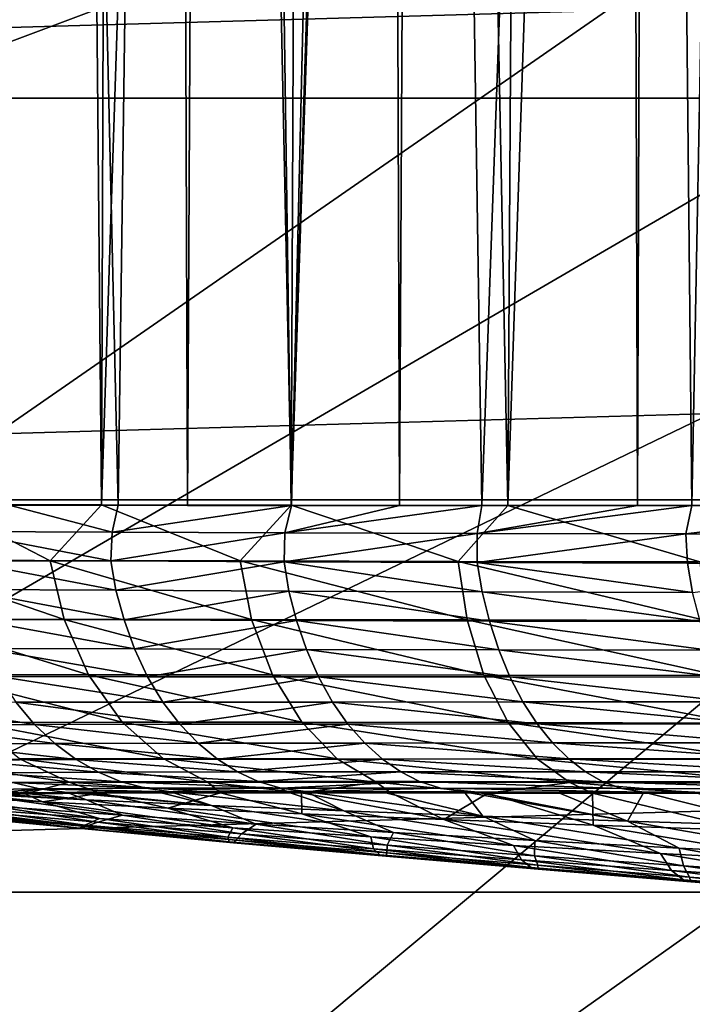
# Model space of a CAD drawing. Header units: metres. Extents: x -109 to 109, y -19 to 107.
# Tile 5 of 256: x -96 to -93, y -1 to 3. Entities that reach past the tile are written whole.
import ezdxf

# ---------------------------------------------------------------- set-up
doc = ezdxf.new("R2010")
doc.units = ezdxf.units.M
doc.layers.add('solid_21_412_310_XXX', color=7, linetype='CONTINUOUS')

msp = doc.modelspace()

# ---------------------------------------------------------------- linework, layer by layer
at = {"layer": 'solid_21_412_310_XXX'}
for points in [[(-96.169022, 17.780935, -9.490493), (-95.717041, 17.77886, -10.136392), (-96.2201, 1.093433, -9.409426)], [(-95.717041, 17.77886, -10.136392), (-95.561066, 1.093447, -10.330494), (-96.2201, 1.093433, -9.409426)], [(-95.717041, 17.77886, -10.136392), (-95.504013, 17.778143, -10.399754), (-95.561066, 1.093447, -10.330494)], [(-95.504013, 17.778143, -10.399754), (-95.015572, 17.777279, -10.929503), (-95.561066, 1.093447, -10.330494)], [(-95.015572, 17.777279, -10.929503), (-94.778084, 1.092618, -11.158437), (-95.561066, 1.093447, -10.330494)], [(-95.015572, 17.777279, -10.929503), (-94.704323, 17.777359, -11.22394), (-94.778084, 1.092618, -11.158437)], [(-94.214767, 17.778555, -11.63357), (-93.883224, 1.091208, -11.879578), (-94.778084, 1.092618, -11.158437)], [(-94.254532, 17.778408, -11.602511), (-94.214767, 17.778555, -11.63357), (-94.778084, 1.092618, -11.158437)], [(-94.704323, 17.777359, -11.22394), (-94.254532, 17.778408, -11.602511), (-94.778084, 1.092618, -11.158437)], [(-94.214767, 17.778555, -11.63357), (-93.780746, 17.780724, -11.949341), (-93.883224, 1.091208, -11.879578)], [(-93.324211, 17.784115, -12.239322), (-92.883377, 1.089215, -12.48358), (-93.883224, 1.091208, -11.879578)], [(-93.780746, 17.780724, -11.949341), (-93.324211, 17.784115, -12.239322), (-93.883224, 1.091208, -11.879578)], [(-93.324211, 17.784115, -12.239322), (-92.771454, 17.789701, -12.539555), (-92.883377, 1.089215, -12.48358)], [(-96.008644, 17.711416, 10.136764), (-95.94313, 1.092486, 10.247786), (-95.876648, 17.698586, 10.33737)], [(-95.876648, 17.698586, 10.33737), (-95.94313, 1.092486, 10.247786), (-95.492851, 1.091965, 10.867871)], [(-95.876648, 17.698586, 10.33737), (-95.492851, 1.091965, 10.867871), (-95.266747, 17.641624, 11.135164)], [(-95.266747, 17.641624, 11.135164), (-95.492851, 1.091965, 10.867871), (-95.205902, 1.091672, 11.211926)], [(-95.266747, 17.641624, 11.135164), (-95.205902, 1.091672, 11.211926), (-95.121056, 17.629204, 11.300838)], [(-95.121056, 17.629204, 11.300838), (-95.205902, 1.091672, 11.211926), (-94.776863, 1.091372, 11.668843)], [(-95.121056, 17.629204, 11.300838), (-94.776863, 1.091372, 11.668843), (-94.387321, 17.579697, 12.02758)], [(-94.387321, 17.579697, 12.02758), (-94.776863, 1.091372, 11.668843), (-94.330772, 1.091244, 12.082802)], [(-94.387321, 17.579697, 12.02758), (-94.330772, 1.091244, 12.082802), (-94.243874, 17.573433, 12.151861)], [(-94.243874, 17.573433, 12.151861), (-94.330772, 1.091244, 12.082802), (-93.990112, 1.091257, 12.363698)], [(-94.243874, 17.573433, 12.151861), (-93.990112, 1.091257, 12.363698), (-93.399986, 17.556849, 12.787065)], [(-93.292038, 17.557066, 12.857623), (-93.122215, 1.091662, 12.96737), (-92.808975, 17.565489, 13.146754)], [(-92.808975, 17.565489, 13.146754), (-93.122215, 1.091662, 12.96737), (-92.323761, 1.092212, 13.397046)], [(-93.399986, 17.556849, 12.787065), (-93.990112, 1.091257, 12.363698), (-93.347527, 1.091513, 12.824877)], [(-93.399986, 17.556849, 12.787065), (-93.347527, 1.091513, 12.824877), (-93.292038, 17.557066, 12.857623)], [(-93.292038, 17.557066, 12.857623), (-93.347527, 1.091513, 12.824877), (-93.122215, 1.091662, 12.96737)], [(-104.017494, -0.025914, 65.860069), (-105.328194, 3.138392, 65.860069), (-91.93364, 6.832995, 60.82386)], [(-104.017494, -0.025914, 65.860069), (-91.93364, 6.832995, 60.82386), (-91.482483, 5.837275, 60.82386)], [(-104.017494, -0.025914, 65.860069), (-91.482483, 5.837275, 60.82386), (-90.967171, 4.873193, 60.82386)], [(-102.360748, -3.023568, 65.860069), (-104.017494, -0.025914, 65.860069), (-90.967171, 4.873193, 60.82386)], [(-102.360748, -3.023568, 65.860069), (-90.967171, 4.873193, 60.82386), (-90.389908, 3.944879, 60.82386)], [(-106.912376, 4.464175, 71.355003), (-106.373245, 2.772701, 71.355003), (-46.087616, 4.464212, 71.355003)], [(-106.373245, 2.772701, 71.355003), (-46.626743, 2.772726, 71.355003), (-46.087616, 4.464212, 71.355003)], [(-102.360748, -3.023568, 65.860069), (-90.389908, 3.944879, 60.82386), (-89.753166, 3.056306, 60.82386)], [(-100.378792, -5.816883, 65.860069), (-102.360748, -3.023568, 65.860069), (-89.753166, 3.056306, 60.82386)], [(-100.378792, -5.816883, 65.860069), (-89.753166, 3.056306, 60.82386), (-89.059669, 2.211282, 60.82386)], [(-106.373245, 2.772701, 71.355003), (-105.740051, 1.113911, 71.355003), (-46.626743, 2.772726, 71.355003)], [(-105.740051, 1.113911, 71.355003), (-47.25993, 1.113954, 71.355003), (-46.626743, 2.772726, 71.355003)], [(-100.378792, -5.816883, 65.860069), (-89.059669, 2.211282, 60.82386), (-88.312393, 1.413423, 60.82386)], [(-98.096535, -8.370723, 65.860069), (-100.378792, -5.816883, 65.860069), (-88.312393, 1.413423, 60.82386)], [(-98.096535, -8.370723, 65.860069), (-88.312393, 1.413423, 60.82386), (-87.514534, 0.666147, 60.82386)], [(-105.740051, 1.113911, 71.355003), (-105.015121, -0.506133, 71.355003), (-47.25993, 1.113954, 71.355003)], [(-105.015121, -0.506133, 71.355003), (-47.984859, -0.506096, 71.355003), (-47.25993, 1.113954, 71.355003)], [(-96.420288, 0.861907, -9.017108), (-96.2201, 1.093433, -9.409426), (-95.772491, 0.862954, -10.023547)], [(-95.772491, 0.862954, -10.023547), (-96.2201, 1.093433, -9.409426), (-95.561066, 1.093447, -10.330494)], [(-96.151283, 0.983897, 9.901945), (-95.517708, 0.981174, 10.82431), (-95.94313, 1.092486, 10.247786)], [(-95.94313, 1.092486, 10.247786), (-95.517708, 0.981174, 10.82431), (-95.492851, 1.091965, 10.867871)], [(-95.772491, 0.862954, -10.023547), (-95.561066, 1.093447, -10.330494), (-94.988441, 0.862334, -10.923849)], [(-94.988441, 0.862334, -10.923849), (-95.561066, 1.093447, -10.330494), (-94.778084, 1.092618, -11.158437)], [(-95.492851, 1.091965, 10.867871), (-95.517708, 0.981174, 10.82431), (-94.776863, 1.091372, 11.668843)], [(-95.517708, 0.981174, 10.82431), (-94.803818, 0.978339, 11.631598), (-94.776863, 1.091372, 11.668843)], [(-95.492851, 1.091965, 10.867871), (-94.776863, 1.091372, 11.668843), (-95.205902, 1.091672, 11.211926)], [(-94.988441, 0.862334, -10.923849), (-94.778084, 1.092618, -11.158437), (-94.08773, 0.860541, -11.702125)], [(-94.776863, 1.091372, 11.668843), (-94.803818, 0.978339, 11.631598), (-94.330772, 1.091244, 12.082802)], [(-94.803818, 0.978339, 11.631598), (-94.009651, 0.975923, 12.339182), (-93.990112, 1.091257, 12.363698)], [(-94.803818, 0.978339, 11.631598), (-93.990112, 1.091257, 12.363698), (-94.330772, 1.091244, 12.082802)], [(-94.08773, 0.860541, -11.702125), (-94.778084, 1.092618, -11.158437), (-93.883224, 1.091208, -11.879578)], [(-94.08773, 0.860541, -11.702125), (-93.883224, 1.091208, -11.879578), (-93.089691, 0.857869, -12.346643)], [(-94.009651, 0.975923, 12.339182), (-93.147194, 0.973974, 12.94386), (-93.122215, 1.091662, 12.96737)], [(-94.009651, 0.975923, 12.339182), (-93.122215, 1.091662, 12.96737), (-93.347527, 1.091513, 12.824877)], [(-93.990112, 1.091257, 12.363698), (-94.009651, 0.975923, 12.339182), (-93.347527, 1.091513, 12.824877)], [(-93.089691, 0.857869, -12.346643), (-93.883224, 1.091208, -11.879578), (-92.883377, 1.089215, -12.48358)], [(-93.147194, 0.973974, 12.94386), (-92.181084, 0.972324, 13.455289), (-92.174492, 1.092277, 13.465714)], [(-93.122215, 1.091662, 12.96737), (-93.147194, 0.973974, 12.94386), (-92.174492, 1.092277, 13.465714)], [(-93.122215, 1.091662, 12.96737), (-92.174492, 1.092277, 13.465714), (-92.323761, 1.092212, 13.397046)], [(-96.151283, 0.983897, 9.901945), (-96.15451, 0.865638, 9.858601), (-95.522751, 0.862311, 10.785769)], [(-96.151283, 0.983897, 9.901945), (-95.522751, 0.862311, 10.785769), (-95.517708, 0.981174, 10.82431)], [(-95.517708, 0.981174, 10.82431), (-95.522751, 0.862311, 10.785769), (-94.803818, 0.978339, 11.631598)], [(-95.522751, 0.862311, 10.785769), (-94.807312, 0.858839, 11.59949), (-94.803818, 0.978339, 11.631598)], [(-94.803818, 0.978339, 11.631598), (-94.807312, 0.858839, 11.59949), (-94.009651, 0.975923, 12.339182)], [(-94.807312, 0.858839, 11.59949), (-94.009537, 0.855807, 12.313242), (-94.009651, 0.975923, 12.339182)], [(-94.009651, 0.975923, 12.339182), (-94.009537, 0.855807, 12.313242), (-93.147194, 0.973974, 12.94386)], [(-94.009537, 0.855807, 12.313242), (-93.141281, 0.853169, 12.923329), (-93.147194, 0.973974, 12.94386)], [(-93.147194, 0.973974, 12.94386), (-93.141281, 0.853169, 12.923329), (-92.181084, 0.972324, 13.455289)], [(-93.141281, 0.853169, 12.923329), (-92.170425, 0.850738, 13.437476), (-92.181084, 0.972324, 13.455289)], [(-96.420288, 0.861907, -9.017108), (-95.772491, 0.862954, -10.023547), (-95.715828, 0.620838, -9.971876)], [(-96.420288, 0.861907, -9.017108), (-95.715828, 0.620838, -9.971876), (-96.355682, 0.619892, -8.976254)], [(-96.15451, 0.865638, 9.858601), (-95.502434, 0.741108, 10.758013), (-95.522751, 0.862311, 10.785769)], [(-96.15451, 0.865638, 9.858601), (-96.132042, 0.744405, 9.833073), (-95.502434, 0.741108, 10.758013)], [(-95.772491, 0.862954, -10.023547), (-94.941254, 0.620286, -10.863158), (-95.715828, 0.620838, -9.971876)], [(-95.772491, 0.862954, -10.023547), (-94.988441, 0.862334, -10.923849), (-94.941254, 0.620286, -10.863158)], [(-95.522751, 0.862311, 10.785769), (-95.502434, 0.741108, 10.758013), (-94.807312, 0.858839, 11.59949)], [(-95.502434, 0.741108, 10.758013), (-94.787468, 0.737655, 11.571568), (-94.807312, 0.858839, 11.59949)], [(-94.988441, 0.862334, -10.923849), (-94.05117, 0.618705, -11.634335), (-94.941254, 0.620286, -10.863158)], [(-94.988441, 0.862334, -10.923849), (-94.08773, 0.860541, -11.702125), (-94.05117, 0.618705, -11.634335)], [(-94.807312, 0.858839, 11.59949), (-93.989372, 0.734672, 12.285731), (-94.009537, 0.855807, 12.313242)], [(-94.807312, 0.858839, 11.59949), (-94.787468, 0.737655, 11.571568), (-93.989372, 0.734672, 12.285731)], [(-94.08773, 0.860541, -11.702125), (-93.064651, 0.616373, -12.273698), (-94.05117, 0.618705, -11.634335)], [(-94.08773, 0.860541, -11.702125), (-93.089691, 0.857869, -12.346643), (-93.064651, 0.616373, -12.273698)], [(-94.009537, 0.855807, 12.313242), (-93.119484, 0.732022, 12.896478), (-93.141281, 0.853169, 12.923329)], [(-94.009537, 0.855807, 12.313242), (-93.989372, 0.734672, 12.285731), (-93.119484, 0.732022, 12.896478)], [(-93.141281, 0.853169, 12.923329), (-93.119484, 0.732022, 12.896478), (-92.170425, 0.850738, 13.437476)], [(-96.132042, 0.744405, 9.833073), (-95.46801, 0.619128, 10.726016), (-95.502434, 0.741108, 10.758013)], [(-96.132042, 0.744405, 9.833073), (-96.094101, 0.6218, 9.8054), (-95.46801, 0.619128, 10.726016)], [(-95.502434, 0.741108, 10.758013), (-95.46801, 0.619128, 10.726016), (-94.787468, 0.737655, 11.571568)], [(-95.46801, 0.619128, 10.726016), (-94.755051, 0.616242, 11.537555), (-94.787468, 0.737655, 11.571568)], [(-94.787468, 0.737655, 11.571568), (-93.958328, 0.613839, 12.250504), (-93.989372, 0.734672, 12.285731)], [(-94.787468, 0.737655, 11.571568), (-94.755051, 0.616242, 11.537555), (-93.958328, 0.613839, 12.250504)], [(-93.989372, 0.734672, 12.285731), (-93.088715, 0.611721, 12.860435), (-93.119484, 0.732022, 12.896478)], [(-93.989372, 0.734672, 12.285731), (-93.958328, 0.613839, 12.250504), (-93.088715, 0.611721, 12.860435)], [(-95.542702, -10.652973, 65.860069), (-98.096535, -8.370723, 65.860069), (-87.514534, 0.666147, 60.82386)], [(-95.542702, -10.652973, 65.860069), (-87.514534, 0.666147, 60.82386), (-86.66951, -0.027347, 60.82386)], [(-96.355682, 0.619892, -8.976254), (-95.715828, 0.620838, -9.971876), (-95.61512, 0.392429, -9.887428)], [(-96.355682, 0.619892, -8.976254), (-95.61512, 0.392429, -9.887428), (-96.242813, 0.391566, -8.909351)], [(-96.094101, 0.6218, 9.8054), (-95.424614, 0.498855, 10.682558), (-95.46801, 0.619128, 10.726016)], [(-96.094101, 0.6218, 9.8054), (-96.045586, 0.500443, 9.766221), (-95.424614, 0.498855, 10.682558)], [(-95.715828, 0.620838, -9.971876), (-94.855125, 0.391933, -10.76379), (-95.61512, 0.392429, -9.887428)], [(-95.715828, 0.620838, -9.971876), (-94.941254, 0.620286, -10.863158), (-94.855125, 0.391933, -10.76379)], [(-95.46801, 0.619128, 10.726016), (-95.424614, 0.498855, 10.682558), (-94.755051, 0.616242, 11.537555)], [(-95.424614, 0.498855, 10.682558), (-94.714867, 0.496944, 11.4923), (-94.755051, 0.616242, 11.537555)], [(-94.941254, 0.620286, -10.863158), (-93.981483, 0.390524, -11.522911), (-94.855125, 0.391933, -10.76379)], [(-94.941254, 0.620286, -10.863158), (-94.05117, 0.618705, -11.634335), (-93.981483, 0.390524, -11.522911)], [(-94.755051, 0.616242, 11.537555), (-93.920479, 0.495497, 12.204227), (-93.958328, 0.613839, 12.250504)], [(-94.755051, 0.616242, 11.537555), (-94.714867, 0.496944, 11.4923), (-93.920479, 0.495497, 12.204227)], [(-94.05117, 0.618705, -11.634335), (-93.01284, 0.388469, -12.153133), (-93.981483, 0.390524, -11.522911)], [(-94.05117, 0.618705, -11.634335), (-93.064651, 0.616373, -12.273698), (-93.01284, 0.388469, -12.153133)], [(-93.958328, 0.613839, 12.250504), (-93.052063, 0.494298, 12.813373), (-93.088715, 0.611721, 12.860435)], [(-93.958328, 0.613839, 12.250504), (-93.920479, 0.495497, 12.204227), (-93.052063, 0.494298, 12.813373)], [(-96.045586, 0.500443, 9.766221), (-95.370598, 0.384316, 10.629551), (-95.424614, 0.498855, 10.682558)], [(-96.045586, 0.500443, 9.766221), (-95.985466, 0.3847, 9.718433), (-95.370598, 0.384316, 10.629551)], [(-95.424614, 0.498855, 10.682558), (-95.370598, 0.384316, 10.629551), (-94.714867, 0.496944, 11.4923)], [(-95.370598, 0.384316, 10.629551), (-94.665138, 0.383482, 11.436763), (-94.714867, 0.496944, 11.4923)], [(-94.714867, 0.496944, 11.4923), (-93.874268, 0.383069, 12.147084), (-93.920479, 0.495497, 12.204227)], [(-94.714867, 0.496944, 11.4923), (-94.665138, 0.383482, 11.436763), (-93.874268, 0.383069, 12.147084)], [(-93.920479, 0.495497, 12.204227), (-93.008408, 0.382874, 12.754956), (-93.052063, 0.494298, 12.813373)], [(-93.920479, 0.495497, 12.204227), (-93.874268, 0.383069, 12.147084), (-93.008408, 0.382874, 12.754956)], [(-96.242813, 0.391566, -8.909351), (-95.61512, 0.392429, -9.887428), (-95.475166, 0.196211, -9.773957)], [(-96.242813, 0.391566, -8.909351), (-95.475166, 0.196211, -9.773957), (-96.08699, 0.195381, -8.819351)], [(-95.985466, 0.3847, 9.718433), (-95.307426, 0.279554, 10.569204), (-95.370598, 0.384316, 10.629551)], [(-95.985466, 0.3847, 9.718433), (-95.915436, 0.278937, 9.664518), (-95.307426, 0.279554, 10.569204)], [(-95.61512, 0.392429, -9.887428), (-94.734238, 0.195743, -10.630172), (-95.475166, 0.196211, -9.773957)], [(-95.61512, 0.392429, -9.887428), (-94.855125, 0.391933, -10.76379), (-94.734238, 0.195743, -10.630172)], [(-95.370598, 0.384316, 10.629551), (-95.307426, 0.279554, 10.569204), (-94.665138, 0.383482, 11.436763)], [(-95.307426, 0.279554, 10.569204), (-94.607124, 0.279593, 11.372875), (-94.665138, 0.383482, 11.436763)], [(-94.855125, 0.391933, -10.76379), (-93.882126, 0.194416, -11.372828), (-94.734238, 0.195743, -10.630172)], [(-94.855125, 0.391933, -10.76379), (-93.981483, 0.390524, -11.522911), (-93.882126, 0.194416, -11.372828)], [(-94.665138, 0.383482, 11.436763), (-93.820763, 0.279988, 12.080734), (-93.874268, 0.383069, 12.147084)], [(-94.665138, 0.383482, 11.436763), (-94.607124, 0.279593, 11.372875), (-93.820763, 0.279988, 12.080734)], [(-93.981483, 0.390524, -11.522911), (-92.936966, 0.192489, -11.990339), (-93.882126, 0.194416, -11.372828)], [(-93.981483, 0.390524, -11.522911), (-93.01284, 0.388469, -12.153133), (-92.936966, 0.192489, -11.990339)], [(-93.874268, 0.383069, 12.147084), (-92.958618, 0.280568, 12.686585), (-93.008408, 0.382874, 12.754956)], [(-93.874268, 0.383069, 12.147084), (-93.820763, 0.279988, 12.080734), (-92.958618, 0.280568, 12.686585)], [(-96.408752, 0.27707, 8.664114), (-95.838234, 0.186665, 9.606121), (-95.915436, 0.278937, 9.664518)], [(-96.408752, 0.27707, 8.664114), (-96.323463, 0.184089, 8.617297), (-95.838234, 0.186665, 9.606121)], [(-95.915436, 0.278937, 9.664518), (-95.237785, 0.187841, 10.503307), (-95.307426, 0.279554, 10.569204)], [(-95.915436, 0.278937, 9.664518), (-95.838234, 0.186665, 9.606121), (-95.237785, 0.187841, 10.503307)], [(-95.307426, 0.279554, 10.569204), (-95.237785, 0.187841, 10.503307), (-94.607124, 0.279593, 11.372875)], [(-95.237785, 0.187841, 10.503307), (-94.543266, 0.188311, 11.302551), (-94.607124, 0.279593, 11.372875)], [(-94.607124, 0.279593, 11.372875), (-93.762047, 0.189053, 12.007144), (-93.820763, 0.279988, 12.080734)], [(-94.607124, 0.279593, 11.372875), (-94.543266, 0.188311, 11.302551), (-93.762047, 0.189053, 12.007144)], [(-93.820763, 0.279988, 12.080734), (-92.90432, 0.189942, 12.610184), (-92.958618, 0.280568, 12.686585)], [(-93.820763, 0.279988, 12.080734), (-93.762047, 0.189053, 12.007144), (-92.90432, 0.189942, 12.610184)], [(-96.323463, 0.184089, 8.617297), (-95.754524, 0.10812, 9.543474), (-95.838234, 0.186665, 9.606121)], [(-96.323463, 0.184089, 8.617297), (-96.231239, 0.10524, 8.567401), (-95.754524, 0.10812, 9.543474)], [(-96.08699, 0.195381, -8.819351), (-95.475166, 0.196211, -9.773957), (-95.305946, 0.045851, -9.639038)], [(-96.08699, 0.195381, -8.819351), (-95.305946, 0.045851, -9.639038), (-95.8992, 0.044988, -8.712246)], [(-95.838234, 0.186665, 9.606121), (-95.162125, 0.109457, 10.432178), (-95.237785, 0.187841, 10.503307)], [(-95.838234, 0.186665, 9.606121), (-95.754524, 0.10812, 9.543474), (-95.162125, 0.109457, 10.432178)], [(-95.475166, 0.196211, -9.773957), (-94.587364, 0.045379, -10.471242), (-95.305946, 0.045851, -9.639038)], [(-95.475166, 0.196211, -9.773957), (-94.734238, 0.195743, -10.630172), (-94.587364, 0.045379, -10.471242)], [(-95.237785, 0.187841, 10.503307), (-95.162125, 0.109457, 10.432178), (-94.543266, 0.188311, 11.302551)], [(-95.162125, 0.109457, 10.432178), (-94.473915, 0.109966, 11.226168), (-94.543266, 0.188311, 11.302551)], [(-94.734238, 0.195743, -10.630172), (-93.760498, 0.044013, -11.19414), (-94.587364, 0.045379, -10.471242)], [(-94.734238, 0.195743, -10.630172), (-93.882126, 0.194416, -11.372828), (-93.760498, 0.044013, -11.19414)], [(-94.543266, 0.188311, 11.302551), (-93.69841, 0.110649, 11.926772), (-93.762047, 0.189053, 12.007144)], [(-94.543266, 0.188311, 11.302551), (-94.473915, 0.109966, 11.226168), (-93.69841, 0.110649, 11.926772)], [(-93.882126, 0.194416, -11.372828), (-92.84288, 0.042021, -11.796239), (-93.760498, 0.044013, -11.19414)], [(-93.882126, 0.194416, -11.372828), (-92.936966, 0.192489, -11.990339), (-92.84288, 0.042021, -11.796239)], [(-93.762047, 0.189053, 12.007144), (-92.845795, 0.111431, 12.526322), (-92.90432, 0.189942, 12.610184)], [(-93.762047, 0.189053, 12.007144), (-93.69841, 0.110649, 11.926772), (-92.845795, 0.111431, 12.526322)], [(-96.231239, 0.10524, 8.567401), (-95.665482, 0.042782, 9.476233), (-95.754524, 0.10812, 9.543474)], [(-96.231239, 0.10524, 8.567401), (-96.133331, 0.039875, 8.51375), (-95.665482, 0.042782, 9.476233)], [(-95.754524, 0.10812, 9.543474), (-95.081558, 0.04402, 10.355788), (-95.162125, 0.109457, 10.432178)], [(-95.754524, 0.10812, 9.543474), (-95.665482, 0.042782, 9.476233), (-95.081558, 0.04402, 10.355788)], [(-95.162125, 0.109457, 10.432178), (-95.081558, 0.04402, 10.355788), (-94.473915, 0.109966, 11.226168)], [(-95.081558, 0.04402, 10.355788), (-94.400108, 0.044315, 11.144014), (-94.473915, 0.109966, 11.226168)], [(-94.473915, 0.109966, 11.226168), (-93.630798, 0.044675, 11.84021), (-93.69841, 0.110649, 11.926772)], [(-94.473915, 0.109966, 11.226168), (-94.400108, 0.044315, 11.144014), (-93.630798, 0.044675, 11.84021)], [(-93.69841, 0.110649, 11.926772), (-92.783844, 0.045073, 12.435884), (-92.845795, 0.111431, 12.526322)], [(-93.69841, 0.110649, 11.926772), (-93.630798, 0.044675, 11.84021), (-92.783844, 0.045073, 12.435884)], [(-96.35318, 0.042285, -7.71327), (-95.8992, 0.044988, -8.712246), (-95.695145, -0.051954, -8.596557)], [(-96.35318, 0.042285, -7.71327), (-95.695145, -0.051954, -8.596557), (-96.134789, -0.054928, -7.629283)], [(-96.133331, 0.039875, 8.51375), (-95.574112, -0.009731, 9.403883), (-95.665482, 0.042782, 9.476233)], [(-95.8992, 0.044988, -8.712246), (-95.305946, 0.045851, -9.639038), (-95.12178, -0.050987, -9.493423)], [(-95.8992, 0.044988, -8.712246), (-95.12178, -0.050987, -9.493423), (-95.695145, -0.051954, -8.596557)], [(-95.665482, 0.042782, 9.476233), (-94.999344, -0.008683, 10.274352), (-95.081558, 0.04402, 10.355788)], [(-95.665482, 0.042782, 9.476233), (-95.574112, -0.009731, 9.403883), (-94.999344, -0.008683, 10.274352)], [(-95.305946, 0.045851, -9.639038), (-94.427094, -0.051497, -10.299685), (-95.12178, -0.050987, -9.493423)], [(-95.305946, 0.045851, -9.639038), (-94.587364, 0.045379, -10.471242), (-94.427094, -0.051497, -10.299685)], [(-95.081558, 0.04402, 10.355788), (-94.999344, -0.008683, 10.274352), (-94.400108, 0.044315, 11.144014)], [(-94.999344, -0.008683, 10.274352), (-94.325035, -0.008684, 11.057056), (-94.400108, 0.044315, 11.144014)], [(-94.587364, 0.045379, -10.471242), (-93.627251, -0.05302, -11.001127), (-94.427094, -0.051497, -10.299685)], [(-94.587364, 0.045379, -10.471242), (-93.760498, 0.044013, -11.19414), (-93.627251, -0.05302, -11.001127)], [(-94.400108, 0.044315, 11.144014), (-93.562035, -0.008744, 11.74909), (-93.630798, 0.044675, 11.84021)], [(-94.400108, 0.044315, 11.144014), (-94.325035, -0.008684, 11.057056), (-93.562035, -0.008744, 11.74909)], [(-93.760498, 0.044013, -11.19414), (-92.739128, -0.055277, -11.586362), (-93.627251, -0.05302, -11.001127)], [(-93.760498, 0.044013, -11.19414), (-92.84288, 0.042021, -11.796239), (-92.739128, -0.055277, -11.586362)], [(-93.630798, 0.044675, 11.84021), (-92.720726, -0.008841, 12.341003), (-92.783844, 0.045073, 12.435884)], [(-93.630798, 0.044675, 11.84021), (-93.562035, -0.008744, 11.74909), (-92.720726, -0.008841, 12.341003)], [(-96.133331, 0.039875, 8.51375), (-96.032181, -0.012566, 8.455285), (-95.574112, -0.009731, 9.403883)], [(-96.032181, -0.012566, 8.455285), (-95.479485, -0.049545, 9.332016), (-95.574112, -0.009731, 9.403883)], [(-96.032181, -0.012566, 8.455285), (-95.927681, -0.052291, 8.398487), (-95.479485, -0.049545, 9.332016)], [(-95.574112, -0.009731, 9.403883), (-94.914085, -0.048697, 10.192448), (-94.999344, -0.008683, 10.274352)], [(-95.574112, -0.009731, 9.403883), (-95.479485, -0.049545, 9.332016), (-94.914085, -0.048697, 10.192448)], [(-95.542702, -10.652973, 65.860069), (-86.66951, -0.027347, 60.82386), (-85.780937, -0.664089, 60.82386)], [(-94.999344, -0.008683, 10.274352), (-94.914085, -0.048697, 10.192448), (-94.325035, -0.008684, 11.057056)], [(-94.914085, -0.048697, 10.192448), (-94.247177, -0.049006, 10.968869), (-94.325035, -0.008684, 11.057056)], [(-94.325035, -0.008684, 11.057056), (-93.490807, -0.049511, 11.65607), (-93.562035, -0.008744, 11.74909)], [(-94.325035, -0.008684, 11.057056), (-94.247177, -0.049006, 10.968869), (-93.490807, -0.049511, 11.65607)], [(-93.562035, -0.008744, 11.74909), (-92.655525, -0.050137, 12.243608), (-92.720726, -0.008841, 12.341003)], [(-93.562035, -0.008744, 11.74909), (-93.490807, -0.049511, 11.65607), (-92.655525, -0.050137, 12.243608)], [(-95.927681, -0.052291, 8.398487), (-96.142014, -0.083592, 7.394516), (-95.817467, -0.079196, 8.357284)], [(-95.817467, -0.079196, 8.357284), (-96.142014, -0.083592, 7.394516), (-96.024742, -0.098141, 7.409344)], [(-95.876976, -0.099248, -7.6448), (-96.134789, -0.054928, -7.629283), (-95.695145, -0.051954, -8.596557)], [(-95.876976, -0.099248, -7.6448), (-96.100502, -0.102612, -6.994305), (-96.134789, -0.054928, -7.629283)], [(-95.898911, -0.095836, 7.815966), (-95.817467, -0.079196, 8.357284), (-96.024742, -0.098141, 7.409344)], [(-95.927681, -0.052291, 8.398487), (-95.376991, -0.076556, 9.272505), (-95.479485, -0.049545, 9.332016)], [(-95.927681, -0.052291, 8.398487), (-95.817467, -0.079196, 8.357284), (-95.376991, -0.076556, 9.272505)], [(-95.898911, -0.095836, 7.815966), (-95.703339, -0.09336, 8.342682), (-95.817467, -0.079196, 8.357284)], [(-95.564476, -0.096591, -8.341285), (-95.876976, -0.099248, -7.6448), (-95.695145, -0.051954, -8.596557)], [(-95.817467, -0.079196, 8.357284), (-95.27478, -0.090792, 9.223821), (-95.376991, -0.076556, 9.272505)], [(-95.817467, -0.079196, 8.357284), (-95.330589, -0.090976, 9.124024), (-95.27478, -0.090792, 9.223821)], [(-95.817467, -0.079196, 8.357284), (-95.703339, -0.09336, 8.342682), (-95.330589, -0.090976, 9.124024)], [(-95.069153, -0.095175, -9.164796), (-95.695145, -0.051954, -8.596557), (-95.12178, -0.050987, -9.493423)], [(-95.069153, -0.095175, -9.164796), (-95.564476, -0.096591, -8.341285), (-95.695145, -0.051954, -8.596557)], [(-95.479485, -0.049545, 9.332016), (-94.819946, -0.075938, 10.119321), (-94.914085, -0.048697, 10.192448)], [(-95.479485, -0.049545, 9.332016), (-95.376991, -0.076556, 9.272505), (-94.819946, -0.075938, 10.119321)], [(-95.376991, -0.076556, 9.272505), (-94.797836, -0.09033, 9.956915), (-94.819946, -0.075938, 10.119321)], [(-95.376991, -0.076556, 9.272505), (-95.27478, -0.090792, 9.223821), (-94.797836, -0.09033, 9.956915)], [(-94.734833, -0.095151, -9.607177), (-95.12178, -0.050987, -9.493423), (-94.427094, -0.051497, -10.299685)], [(-94.734833, -0.095151, -9.607177), (-95.069153, -0.095175, -9.164796), (-95.12178, -0.050987, -9.493423)], [(-94.914085, -0.048697, 10.192448), (-94.819946, -0.075938, 10.119321), (-94.247177, -0.049006, 10.968869)], [(-94.819946, -0.075938, 10.119321), (-94.16053, -0.076583, 10.885994), (-94.247177, -0.049006, 10.968869)], [(-94.819946, -0.075938, 10.119321), (-94.717834, -0.090378, 10.063642), (-94.16053, -0.076583, 10.885994)], [(-94.797836, -0.09033, 9.956915), (-94.717834, -0.090378, 10.063642), (-94.819946, -0.075938, 10.119321)], [(-94.366295, -0.09554, -10.024965), (-94.734833, -0.095151, -9.607177), (-94.427094, -0.051497, -10.299685)], [(-94.717834, -0.090378, 10.063642), (-94.063385, -0.09132, 10.818228), (-94.16053, -0.076583, 10.885994)], [(-93.965508, -0.096289, -10.415408), (-94.427094, -0.051497, -10.299685), (-93.627251, -0.05302, -11.001127)], [(-93.965508, -0.096289, -10.415408), (-94.366295, -0.09554, -10.024965), (-94.427094, -0.051497, -10.299685)], [(-94.247177, -0.049006, 10.968869), (-93.411797, -0.077576, 11.56521), (-93.490807, -0.049511, 11.65607)], [(-94.247177, -0.049006, 10.968869), (-94.16053, -0.076583, 10.885994), (-93.411797, -0.077576, 11.56521)], [(-94.16053, -0.076583, 10.885994), (-93.320816, -0.092811, 11.486182), (-93.411797, -0.077576, 11.56521)], [(-94.16053, -0.076583, 10.885994), (-94.063385, -0.09132, 10.818228), (-93.320816, -0.092811, 11.486182)], [(-93.533066, -0.097352, -10.777345), (-93.965508, -0.096289, -10.415408), (-93.627251, -0.05302, -11.001127)], [(-93.07193, -0.098684, -11.107848), (-93.627251, -0.05302, -11.001127), (-92.739128, -0.055277, -11.586362)], [(-93.07193, -0.098684, -11.107848), (-93.533066, -0.097352, -10.777345), (-93.627251, -0.05302, -11.001127)], [(-93.490807, -0.049511, 11.65607), (-92.584152, -0.078772, 12.145782), (-92.655525, -0.050137, 12.243608)], [(-93.490807, -0.049511, 11.65607), (-93.411797, -0.077576, 11.56521), (-92.584152, -0.078772, 12.145782)], [(-93.411797, -0.077576, 11.56521), (-93.11071, -0.093244, 11.647316), (-92.584152, -0.078772, 12.145782)], [(-93.411797, -0.077576, 11.56521), (-93.320816, -0.092811, 11.486182), (-93.11071, -0.093244, 11.647316)], [(-95.804207, -0.133197, -6.814374), (-96.283112, -0.106876, -6.295657), (-96.100502, -0.102612, -6.994305)], [(-95.568901, -0.201504, -5.001618), (-96.095825, -0.161756, -4.618688), (-96.283112, -0.106876, -6.295657)], [(-95.804207, -0.133197, -6.814374), (-95.568901, -0.201504, -5.001618), (-96.283112, -0.106876, -6.295657)], [(-95.623009, -0.124702, 7.600979), (-96.089508, -0.09963, 7.17146), (-96.10965, -0.100147, 7.092536)], [(-95.474373, -0.18807, 5.782794), (-96.10965, -0.100147, 7.092536), (-96.008568, -0.150492, 5.383394)], [(-95.623009, -0.124702, 7.600979), (-96.10965, -0.100147, 7.092536), (-95.474373, -0.18807, 5.782794)], [(-95.804207, -0.133197, -6.814374), (-96.100502, -0.102612, -6.994305), (-95.876976, -0.099248, -7.6448)], [(-95.623009, -0.124702, 7.600979), (-96.024742, -0.098141, 7.409344), (-96.089508, -0.09963, 7.17146)], [(-95.623009, -0.124702, 7.600979), (-95.898911, -0.095836, 7.815966), (-96.024742, -0.098141, 7.409344)], [(-95.623009, -0.124702, 7.600979), (-95.703339, -0.09336, 8.342682), (-95.898911, -0.095836, 7.815966)], [(-95.804207, -0.133197, -6.814374), (-95.876976, -0.099248, -7.6448), (-95.564476, -0.096591, -8.341285)], [(-95.804207, -0.133197, -6.814374), (-95.564476, -0.096591, -8.341285), (-95.286736, -0.158388, -7.306664)], [(-95.703339, -0.09336, 8.342682), (-95.66127, -0.092962, 8.443264), (-95.330589, -0.090976, 9.124024)], [(-95.106201, -0.147925, 8.085854), (-95.66127, -0.092962, 8.443264), (-95.703339, -0.09336, 8.342682)], [(-95.106201, -0.147925, 8.085854), (-95.703339, -0.09336, 8.342682), (-95.623009, -0.124702, 7.600979)], [(-95.106201, -0.147925, 8.085854), (-95.330589, -0.090976, 9.124024), (-95.66127, -0.092962, 8.443264)], [(-95.286736, -0.158388, -7.306664), (-95.564476, -0.096591, -8.341285), (-95.069153, -0.095175, -9.164796)], [(-95.106201, -0.147925, 8.085854), (-95.27478, -0.090792, 9.223821), (-95.330589, -0.090976, 9.124024)], [(-95.286736, -0.158388, -7.306664), (-95.069153, -0.095175, -9.164796), (-94.733055, -0.182688, -7.764626)], [(-94.559921, -0.170245, 8.537648), (-94.797836, -0.09033, 9.956915), (-95.27478, -0.090792, 9.223821)], [(-94.559921, -0.170245, 8.537648), (-95.27478, -0.090792, 9.223821), (-95.106201, -0.147925, 8.085854)], [(-94.733055, -0.182688, -7.764626), (-95.069153, -0.095175, -9.164796), (-94.734833, -0.095151, -9.607177)], [(-94.559921, -0.170245, 8.537648), (-94.717834, -0.090378, 10.063642), (-94.797836, -0.09033, 9.956915)], [(-94.146545, -0.206161, -8.183958), (-94.734833, -0.095151, -9.607177), (-94.366295, -0.09554, -10.024965)], [(-94.733055, -0.182688, -7.764626), (-94.734833, -0.095151, -9.607177), (-94.146545, -0.206161, -8.183958)], [(-94.717834, -0.090378, 10.063642), (-94.404343, -0.090747, 10.448763), (-94.063385, -0.09132, 10.818228)], [(-93.986755, -0.191714, 8.95341), (-94.404343, -0.090747, 10.448763), (-94.717834, -0.090378, 10.063642)], [(-93.986755, -0.191714, 8.95341), (-94.717834, -0.090378, 10.063642), (-94.559921, -0.170245, 8.537648)], [(-93.986755, -0.191714, 8.95341), (-94.063385, -0.09132, 10.818228), (-94.404343, -0.090747, 10.448763)], [(-94.146545, -0.206161, -8.183958), (-94.366295, -0.09554, -10.024965), (-93.965508, -0.096289, -10.415408)], [(-94.146545, -0.206161, -8.183958), (-93.965508, -0.096289, -10.415408), (-93.53064, -0.228774, -8.561611)], [(-94.063385, -0.09132, 10.818228), (-93.678833, -0.092073, 11.184805), (-93.320816, -0.092811, 11.486182)], [(-94.063385, -0.09132, 10.818228), (-94.020187, -0.091401, 10.861857), (-93.678833, -0.092073, 11.184805)], [(-93.389023, -0.212227, 9.330053), (-94.020187, -0.091401, 10.861857), (-94.063385, -0.09132, 10.818228)], [(-93.389023, -0.212227, 9.330053), (-94.063385, -0.09132, 10.818228), (-93.986755, -0.191714, 8.95341)], [(-93.389023, -0.212227, 9.330053), (-93.678833, -0.092073, 11.184805), (-94.020187, -0.091401, 10.861857)], [(-93.53064, -0.228774, -8.561611), (-93.965508, -0.096289, -10.415408), (-93.533066, -0.097352, -10.777345)], [(-93.389023, -0.212227, 9.330053), (-93.320816, -0.092811, 11.486182), (-93.678833, -0.092073, 11.184805)], [(-92.888786, -0.250471, -8.894886), (-93.533066, -0.097352, -10.777345), (-93.07193, -0.098684, -11.107848)], [(-93.53064, -0.228774, -8.561611), (-93.533066, -0.097352, -10.777345), (-92.888786, -0.250471, -8.894886)], [(-92.768929, -0.231646, 9.664362), (-93.320816, -0.092811, 11.486182), (-93.389023, -0.212227, 9.330053)], [(-92.768929, -0.231646, 9.664362), (-93.11071, -0.093244, 11.647316), (-93.320816, -0.092811, 11.486182)], [(-95.629311, -0.228435, -3.099926), (-96.208183, -0.176589, -2.842666), (-96.095825, -0.161756, -4.618688)], [(-96.008568, -0.150492, 5.383394), (-96.163322, -0.167275, 3.587576), (-95.576874, -0.217204, 3.882372)], [(-95.629311, -0.228435, -3.099926), (-96.095825, -0.161756, -4.618688), (-95.568901, -0.201504, -5.001618)], [(-95.474373, -0.18807, 5.782794), (-96.008568, -0.150492, 5.383394), (-95.576874, -0.217204, 3.882372)], [(-95.804207, -0.133197, -6.814374), (-95.019348, -0.239743, -5.362988), (-95.568901, -0.201504, -5.001618)], [(-95.804207, -0.133197, -6.814374), (-95.286736, -0.158388, -7.306664), (-95.019348, -0.239743, -5.362988)], [(-95.623009, -0.124702, 7.600979), (-95.474373, -0.18807, 5.782794), (-94.92263, -0.224105, 6.158913)], [(-95.106201, -0.147925, 8.085854), (-95.623009, -0.124702, 7.600979), (-94.92263, -0.224105, 6.158913)], [(-95.286736, -0.158388, -7.306664), (-94.448715, -0.276611, -5.699524), (-95.019348, -0.239743, -5.362988)], [(-95.286736, -0.158388, -7.306664), (-94.733055, -0.182688, -7.764626), (-94.448715, -0.276611, -5.699524)], [(-95.106201, -0.147925, 8.085854), (-94.92263, -0.224105, 6.158913), (-94.354568, -0.258736, 6.509079)], [(-94.559921, -0.170245, 8.537648), (-95.106201, -0.147925, 8.085854), (-94.354568, -0.258736, 6.509079)], [(-96.247513, -0.176994, 1.934676), (-96.275375, -0.182267, 0.348047), (-95.64537, -0.243228, 0.379812)], [(-95.64537, -0.243228, 0.379812), (-96.275375, -0.182267, 0.348047), (-96.268417, -0.181914, -1.221729)], [(-95.652519, -0.240952, -1.335439), (-96.268417, -0.181914, -1.221729), (-96.208183, -0.176589, -2.842666)], [(-95.64537, -0.243228, 0.379812), (-96.268417, -0.181914, -1.221729), (-95.652519, -0.240952, -1.335439)], [(-96.163322, -0.167275, 3.587576), (-96.247513, -0.176994, 1.934676), (-95.627258, -0.234899, 2.104166)], [(-95.627258, -0.234899, 2.104166), (-96.247513, -0.176994, 1.934676), (-95.64537, -0.243228, 0.379812)], [(-95.652519, -0.240952, -1.335439), (-96.208183, -0.176589, -2.842666), (-95.629311, -0.228435, -3.099926)], [(-95.576874, -0.217204, 3.882372), (-96.163322, -0.167275, 3.587576), (-95.627258, -0.234899, 2.104166)], [(-95.039185, -0.278174, -3.343505), (-95.629311, -0.228435, -3.099926), (-95.568901, -0.201504, -5.001618)], [(-95.474373, -0.18807, 5.782794), (-95.576874, -0.217204, 3.882372), (-94.982674, -0.264991, 4.160772)], [(-95.039185, -0.278174, -3.343505), (-95.568901, -0.201504, -5.001618), (-95.019348, -0.239743, -5.362988)], [(-94.92263, -0.224105, 6.158913), (-95.474373, -0.18807, 5.782794), (-94.982674, -0.264991, 4.160772)], [(-94.733055, -0.182688, -7.764626), (-93.858818, -0.312219, -6.008196), (-94.448715, -0.276611, -5.699524)], [(-94.733055, -0.182688, -7.764626), (-94.146545, -0.206161, -8.183958), (-93.858818, -0.312219, -6.008196)], [(-94.559921, -0.170245, 8.537648), (-94.354568, -0.258736, 6.509079), (-93.771439, -0.29207, 6.830809)], [(-93.986755, -0.191714, 8.95341), (-94.559921, -0.170245, 8.537648), (-93.771439, -0.29207, 6.830809)], [(-93.986755, -0.191714, 8.95341), (-93.771439, -0.29207, 6.830809), (-93.174568, -0.324036, 7.121657)], [(-93.389023, -0.212227, 9.330053), (-93.986755, -0.191714, 8.95341), (-93.174568, -0.324036, 7.121657)], [(-95.033676, -0.297488, -1.443243), (-95.652519, -0.240952, -1.335439), (-95.629311, -0.228435, -3.099926)], [(-95.015892, -0.301554, 0.409913), (-95.652519, -0.240952, -1.335439), (-95.033676, -0.297488, -1.443243)], [(-95.015892, -0.301554, 0.409913), (-95.64537, -0.243228, 0.379812), (-95.652519, -0.240952, -1.335439)], [(-95.627258, -0.234899, 2.104166), (-95.64537, -0.243228, 0.379812), (-95.015892, -0.301554, 0.409913)], [(-95.033676, -0.297488, -1.443243), (-95.629311, -0.228435, -3.099926), (-95.039185, -0.278174, -3.343505)], [(-95.576874, -0.217204, 3.882372), (-95.627258, -0.234899, 2.104166), (-95.005791, -0.290286, 2.264565)], [(-95.005791, -0.290286, 2.264565), (-95.627258, -0.234899, 2.104166), (-95.015892, -0.301554, 0.409913)], [(-94.982674, -0.264991, 4.160772), (-95.576874, -0.217204, 3.882372), (-95.005791, -0.290286, 2.264565)], [(-94.438133, -0.325998, -3.571044), (-95.039185, -0.278174, -3.343505), (-95.019348, -0.239743, -5.362988)], [(-94.438133, -0.325998, -3.571044), (-95.019348, -0.239743, -5.362988), (-94.448715, -0.276611, -5.699524)], [(-94.92263, -0.224105, 6.158913), (-94.982674, -0.264991, 4.160772), (-94.381203, -0.31083, 4.420304)], [(-94.354568, -0.258736, 6.509079), (-94.92263, -0.224105, 6.158913), (-94.381203, -0.31083, 4.420304)], [(-94.146545, -0.206161, -8.183958), (-93.251785, -0.346557, -6.286772), (-93.858818, -0.312219, -6.008196)], [(-94.146545, -0.206161, -8.183958), (-93.53064, -0.228774, -8.561611), (-93.251785, -0.346557, -6.286772)], [(-93.53064, -0.228774, -8.561611), (-92.629852, -0.379592, -6.533242), (-93.251785, -0.346557, -6.286772)], [(-93.53064, -0.228774, -8.561611), (-92.888786, -0.250471, -8.894886), (-92.629852, -0.379592, -6.533242)], [(-93.389023, -0.212227, 9.330053), (-93.174568, -0.324036, 7.121657), (-92.565269, -0.35452, 7.379146)], [(-92.768929, -0.231646, 9.664362), (-93.389023, -0.212227, 9.330053), (-92.565269, -0.35452, 7.379146)], [(-94.411705, -0.351754, -1.544049), (-95.039185, -0.278174, -3.343505), (-94.438133, -0.325998, -3.571044)], [(-94.411705, -0.351754, -1.544049), (-95.033676, -0.297488, -1.443243), (-95.039185, -0.278174, -3.343505)], [(-94.982674, -0.264991, 4.160772), (-95.005791, -0.290286, 2.264565), (-94.383163, -0.343383, 2.414284)], [(-94.381203, -0.31083, 4.420304), (-94.982674, -0.264991, 4.160772), (-94.383163, -0.343383, 2.414284)], [(-93.826782, -0.372089, -3.780404), (-94.448715, -0.276611, -5.699524), (-93.858818, -0.312219, -6.008196)], [(-93.826782, -0.372089, -3.780404), (-94.438133, -0.325998, -3.571044), (-94.448715, -0.276611, -5.699524)], [(-94.354568, -0.258736, 6.509079), (-94.381203, -0.31083, 4.420304), (-93.772697, -0.354907, 4.658891)], [(-93.771439, -0.29207, 6.830809), (-94.354568, -0.258736, 6.509079), (-93.772697, -0.354907, 4.658891)], [(-94.386757, -0.357487, 0.438041), (-95.033676, -0.297488, -1.443243), (-94.411705, -0.351754, -1.544049)], [(-94.386757, -0.357487, 0.438041), (-95.015892, -0.301554, 0.409913), (-95.033676, -0.297488, -1.443243)], [(-95.005791, -0.290286, 2.264565), (-95.015892, -0.301554, 0.409913), (-94.386757, -0.357487, 0.438041)], [(-94.383163, -0.343383, 2.414284), (-95.005791, -0.290286, 2.264565), (-94.386757, -0.357487, 0.438041)], [(-94.381203, -0.31083, 4.420304), (-94.383163, -0.343383, 2.414284), (-93.758949, -0.394418, 2.552016)], [(-93.772697, -0.354907, 4.658891), (-94.381203, -0.31083, 4.420304), (-93.758949, -0.394418, 2.552016)], [(-93.206253, -0.416519, -3.96985), (-93.858818, -0.312219, -6.008196), (-93.251785, -0.346557, -6.286772)], [(-93.206253, -0.416519, -3.96985), (-93.826782, -0.372089, -3.780404), (-93.858818, -0.312219, -6.008196)], [(-93.771439, -0.29207, 6.830809), (-93.772697, -0.354907, 4.658891), (-93.157707, -0.397261, 4.874574)], [(-93.174568, -0.324036, 7.121657), (-93.771439, -0.29207, 6.830809), (-93.157707, -0.397261, 4.874574)], [(-93.174568, -0.324036, 7.121657), (-93.157707, -0.397261, 4.874574), (-92.537033, -0.437818, 5.065482)], [(-92.565269, -0.35452, 7.379146), (-93.174568, -0.324036, 7.121657), (-92.537033, -0.437818, 5.065482)], [(-93.786362, -0.403972, -1.636913), (-94.438133, -0.325998, -3.571044), (-93.826782, -0.372089, -3.780404)], [(-93.786362, -0.403972, -1.636913), (-94.411705, -0.351754, -1.544049), (-94.438133, -0.325998, -3.571044)], [(-93.757362, -0.411263, 0.46394), (-94.411705, -0.351754, -1.544049), (-93.786362, -0.403972, -1.636913)], [(-93.757362, -0.411263, 0.46394), (-94.386757, -0.357487, 0.438041), (-94.411705, -0.351754, -1.544049)], [(-94.383163, -0.343383, 2.414284), (-94.386757, -0.357487, 0.438041), (-93.757362, -0.411263, 0.46394)], [(-93.758949, -0.394418, 2.552016), (-94.383163, -0.343383, 2.414284), (-93.757362, -0.411263, 0.46394)], [(-93.772697, -0.354907, 4.658891), (-93.758949, -0.394418, 2.552016), (-93.133102, -0.443503, 2.676566)], [(-93.157707, -0.397261, 4.874574), (-93.772697, -0.354907, 4.658891), (-93.133102, -0.443503, 2.676566)], [(-92.578011, -0.45928, -4.137928), (-93.251785, -0.346557, -6.286772), (-92.629852, -0.379592, -6.533242)], [(-92.578011, -0.45928, -4.137928), (-93.206253, -0.416519, -3.96985), (-93.251785, -0.346557, -6.286772)], [(-93.157921, -0.454269, -1.721019), (-93.826782, -0.372089, -3.780404), (-93.206253, -0.416519, -3.96985)], [(-93.157921, -0.454269, -1.721019), (-93.786362, -0.403972, -1.636913), (-93.826782, -0.372089, -3.780404)], [(-93.127563, -0.463023, 0.487378), (-93.786362, -0.403972, -1.636913), (-93.157921, -0.454269, -1.721019)], [(-93.127563, -0.463023, 0.487378), (-93.757362, -0.411263, 0.46394), (-93.786362, -0.403972, -1.636913)], [(-93.758949, -0.394418, 2.552016), (-93.757362, -0.411263, 0.46394), (-93.127563, -0.463023, 0.487378)], [(-93.133102, -0.443503, 2.676566), (-93.758949, -0.394418, 2.552016), (-93.127563, -0.463023, 0.487378)], [(-93.157707, -0.397261, 4.874574), (-93.133102, -0.443503, 2.676566), (-92.506096, -0.490624, 2.786853)], [(-92.537033, -0.437818, 5.065482), (-93.157707, -0.397261, 4.874574), (-92.506096, -0.490624, 2.786853)], [(-92.527184, -0.502671, -1.795689), (-93.206253, -0.416519, -3.96985), (-92.578011, -0.45928, -4.137928)], [(-92.527184, -0.502671, -1.795689), (-93.157921, -0.454269, -1.721019), (-93.206253, -0.416519, -3.96985)], [(-93.133102, -0.443503, 2.676566), (-93.127563, -0.463023, 0.487378), (-92.497803, -0.512795, 0.508158)], [(-92.506096, -0.490624, 2.786853), (-93.133102, -0.443503, 2.676566), (-92.497803, -0.512795, 0.508158)], [(-92.497803, -0.512795, 0.508158), (-93.157921, -0.454269, -1.721019), (-92.527184, -0.502671, -1.795689)], [(-92.497803, -0.512795, 0.508158), (-93.127563, -0.463023, 0.487378), (-93.157921, -0.454269, -1.721019)], [(-105.015121, -0.506133, 71.355003), (-104.200089, -2.08378, 71.355003), (-47.984859, -0.506096, 71.355003)], [(-104.200089, -2.08378, 71.355003), (-48.799892, -2.083743, 71.355003), (-47.984859, -0.506096, 71.355003)], [(-92.749382, -12.634933, 65.860069), (-95.542702, -10.652973, 65.860069), (-85.780937, -0.664089, 60.82386)]]:
    msp.add_3dface(points, dxfattribs=at)

doc.saveas('drawing.dxf')
